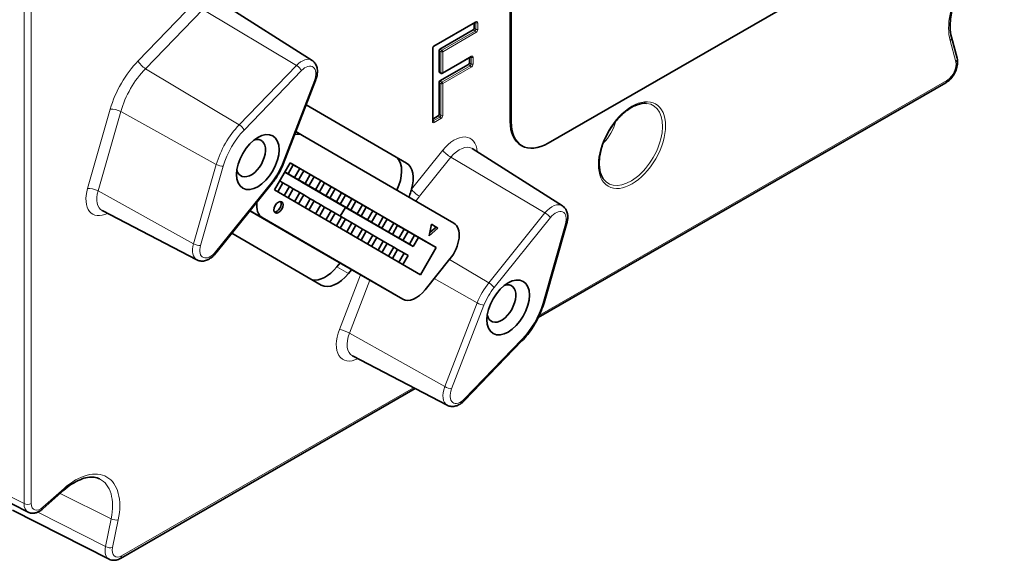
# Model space of a CAD drawing. Header units: millimetres. Extents: x 5 to 415, y 5 to 292.
# Tile 26 of 37: x 352 to 390, y 202 to 223. Entities that reach past the tile are written whole.
import ezdxf

# ---------------------------------------------------------------- set-up
doc = ezdxf.new("R2010")
doc.units = ezdxf.units.MM
doc.layers.add('Sichtbar (ISO)', color=7, linetype='Continuous', lineweight=35)
doc.layers.add('Sichtbar schmal (ISO)', color=7, linetype='Continuous', lineweight=18)

msp = doc.modelspace()

# ---------------------------------------------------------------- linework, layer by layer
at = {"layer": 'Sichtbar (ISO)'}
for p, q in [((387.53607877, 226.74385265), (372.68683637, 218.19274266)), ((371.23726747, 219.03380527), (371.23726747, 225.03134274)), ((371.27262281, 219.01344549), (371.27262281, 225.06794232)), ((363.63778435, 221.37025996), (360.17949349, 223.56388383)), ((368.31123849, 221.90974755), (369.9112112, 222.83111055)), ((369.85028312, 222.59853696), (369.85028312, 222.79602441)), ((368.54256542, 221.80459662), (369.81492913, 222.53730215)), ((388.15738076, 222.26368123), (388.37510371, 221.44959682)), ((368.26557701, 219.05164996), (368.26557701, 221.83060601)), ((368.50721143, 220.93750469), (368.50721143, 221.74336181)), ((368.63884748, 220.87488844), (369.73012288, 221.50331214)), ((369.66919481, 221.27073855), (369.66919481, 221.468226)), ((368.58960239, 220.87451605), (368.51783453, 220.91441145)), ((368.54256542, 220.58108004), (369.63384081, 221.20950374)), ((363.77494861, 220.60552771), (362.53089729, 217.39782224)), ((368.50721143, 219.30174677), (368.50721143, 220.51984523)), ((387.94031134, 220.51361853), (372.31191981, 211.5138264)), ((363.41024799, 219.66517087), (367.26196592, 217.42992448)), ((368.26557701, 219.12172296), (368.47185743, 219.24051196)), ((363.27160272, 218.49800776), (363.01491308, 218.6458255)), ((363.27257051, 218.4974483), (369.07257051, 215.13156602)), ((373.23778435, 215.79914446), (369.77949349, 217.99276833)), ((371.65341661, 218.11502983), (371.68877195, 218.09467004)), ((362.19757051, 216.40425952), (362.79757051, 217.44348828)), ((362.91901712, 217.37143199), (362.71901712, 217.0250224)), ((362.79688816, 217.44230642), (362.91901712, 217.37143199)), ((362.79757051, 217.44348828), (368.39757051, 214.19367091)), ((362.91853369, 217.37059467), (363.16901712, 217.22635085)), ((363.16901712, 217.22635085), (362.96901712, 216.87994127)), ((363.31901712, 217.13930217), (363.11901712, 216.79289259)), ((363.16901712, 217.22635085), (363.31901712, 217.13930217)), ((363.31853369, 217.13846485), (363.56901712, 216.99422104)), ((362.51901712, 216.67861281), (362.39688816, 216.74948724)), ((365.51901712, 215.40011371), (362.5912376, 217.0861098)), ((362.59152766, 217.08661219), (365.36901712, 215.48716239)), ((365.11901712, 215.63224352), (362.59201109, 217.08744951)), ((362.59230114, 217.08795191), (364.96901712, 215.7192922)), ((364.71901712, 215.86437334), (362.59278457, 217.08878923)), ((362.59307463, 217.08929162), (364.56901712, 215.95142202)), ((364.31901712, 216.09650315), (362.59355806, 217.09012894)), ((362.59384811, 217.09063133), (364.16901712, 216.18355183)), ((363.91901712, 216.32863296), (362.59433154, 217.09146865)), ((362.5946216, 217.09197104), (363.76901712, 216.41568164)), ((363.51901712, 216.56076277), (362.59510502, 217.09280836)), ((362.59539508, 217.09331075), (363.36901712, 216.64781145)), ((363.11901712, 216.79289259), (362.59587851, 217.09414807)), ((362.59616857, 217.09465047), (362.96901712, 216.87994127)), ((362.71901712, 217.0250224), (362.59665199, 217.09548779)), ((362.59688816, 217.09589683), (362.71901712, 217.0250224)), ((362.83995715, 216.94288174), (362.83947372, 216.94204442)), ((362.83947372, 216.94204442), (362.98947372, 216.85499574)), ((362.83947372, 216.94204442), (365.76901712, 215.25503258)), ((362.96901712, 216.87994127), (363.11901712, 216.79289259)), ((365.91901712, 215.1679839), (362.98947372, 216.85499574)), ((363.56901712, 216.99422104), (363.36901712, 216.64781145)), ((363.71901712, 216.90717236), (363.51901712, 216.56076277)), ((363.56901712, 216.99422104), (363.71901712, 216.90717236)), ((363.71853369, 216.90633504), (363.96901712, 216.76209123)), ((363.96901712, 216.76209123), (363.76901712, 216.41568164)), ((363.96901712, 216.76209123), (364.11901712, 216.67504255)), ((362.10822102, 216.66573307), (359.95346092, 213.98653425)), ((367.79757051, 213.15444215), (362.19757051, 216.40425952)), ((362.31969947, 216.33338509), (362.51901712, 216.67861281)), ((362.76901712, 216.53353168), (362.51853369, 216.67777549)), ((362.56969947, 216.18830396), (362.76901712, 216.53353168)), ((362.71969947, 216.10125528), (362.91901712, 216.446483)), ((362.91901712, 216.446483), (362.76901712, 216.53353168)), ((363.16901712, 216.30140187), (362.91853369, 216.44564568)), ((363.23995715, 216.71075193), (363.23947372, 216.70991461)), ((363.23947372, 216.70991461), (363.38947372, 216.62286593)), ((363.23947372, 216.70991461), (366.16901712, 215.02290277)), ((363.36901712, 216.64781145), (363.51901712, 216.56076277)), ((366.31901712, 214.93585409), (363.38947372, 216.62286593)), ((363.63995715, 216.47862212), (363.63947372, 216.4777848)), ((363.63947372, 216.4777848), (363.78947372, 216.39073612)), ((363.63947372, 216.4777848), (366.56901712, 214.79077296)), ((363.76901712, 216.41568164), (363.91901712, 216.32863296)), ((366.71901712, 214.70372428), (363.78947372, 216.39073612)), ((364.11901712, 216.67504255), (363.91901712, 216.32863296)), ((364.11853369, 216.67420523), (364.36901712, 216.52996142)), ((364.36901712, 216.52996142), (364.16901712, 216.18355183)), ((364.51901712, 216.44291274), (364.31901712, 216.09650315)), ((364.36901712, 216.52996142), (364.51901712, 216.44291274)), ((364.51853369, 216.44207542), (364.76901712, 216.2978316)), ((362.96969947, 215.95617414), (363.16901712, 216.30140187)), ((363.11969947, 215.86912546), (363.31901712, 216.21435319)), ((363.31901712, 216.21435319), (363.16901712, 216.30140187)), ((363.56901712, 216.06927205), (363.31853369, 216.21351587)), ((363.36969947, 215.72404433), (363.56901712, 216.06927205)), ((363.51969947, 215.63699565), (363.71901712, 215.98222338)), ((363.71901712, 215.98222338), (363.56901712, 216.06927205)), ((363.96901712, 215.83714224), (363.71853369, 215.98138606)), ((364.03995715, 216.24649231), (364.03947372, 216.24565499)), ((364.03947372, 216.24565499), (364.18947372, 216.15860631)), ((364.03947372, 216.24565499), (366.96901712, 214.55864314)), ((364.16901712, 216.18355183), (364.31901712, 216.09650315)), ((367.11901712, 214.47159446), (364.18947372, 216.15860631)), ((364.43995715, 216.01436249), (364.43947372, 216.01352517)), ((364.43947372, 216.01352517), (364.58947372, 215.92647649)), ((364.43947372, 216.01352517), (367.36901712, 214.32651333)), ((364.76901712, 216.2978316), (364.56901712, 215.95142202)), ((364.91901712, 216.21078292), (364.71901712, 215.86437334)), ((364.76901712, 216.2978316), (364.91901712, 216.21078292)), ((364.91853369, 216.2099456), (365.16901712, 216.06570179)), ((365.16901712, 216.06570179), (364.96901712, 215.7192922)), ((365.31901712, 215.97865311), (365.11901712, 215.63224352)), ((365.16901712, 216.06570179), (365.31901712, 215.97865311)), ((365.31853369, 215.97781579), (365.56901712, 215.83357198)), ((359.22483792, 213.72337503), (355.59172652, 215.61341813)), ((361.25617362, 215.60630916), (363.83851183, 214.10771495)), ((363.76969947, 215.49191452), (363.96901712, 215.83714224)), ((363.91969947, 215.40486584), (364.11901712, 215.75009356)), ((364.11901712, 215.75009356), (363.96901712, 215.83714224)), ((364.36901712, 215.60501243), (364.11853369, 215.74925624)), ((364.16969947, 215.25978471), (364.36901712, 215.60501243)), ((364.51901712, 215.51796375), (364.36901712, 215.60501243)), ((364.56901712, 215.95142202), (364.71901712, 215.86437334)), ((367.51901712, 214.23946465), (364.58947372, 215.92647649)), ((364.91510218, 215.73895954), (364.72003314, 215.40109061)), ((364.96901712, 215.7192922), (365.11901712, 215.63224352)), ((365.56901712, 215.83357198), (365.36901712, 215.48716239)), ((365.71901712, 215.7465233), (365.51901712, 215.40011371)), ((365.56901712, 215.83357198), (365.71901712, 215.7465233)), ((365.71853369, 215.74568598), (365.96901712, 215.60144217)), ((365.96901712, 215.60144217), (365.76901712, 215.25503258)), ((365.96901712, 215.60144217), (366.11901712, 215.51439349)), ((367.12160861, 212.21710525), (361.7235324, 215.3497413)), ((364.31969947, 215.17273603), (364.51901712, 215.51796375)), ((364.76901712, 215.37288262), (364.51853369, 215.51712643)), ((364.56969947, 215.0276549), (364.76901712, 215.37288262)), ((364.71969947, 214.94060622), (364.91901712, 215.28583394)), ((364.91901712, 215.28583394), (364.76901712, 215.37288262)), ((365.16901712, 215.14075281), (364.91853369, 215.28499662)), ((365.36901712, 215.48716239), (365.51901712, 215.40011371)), ((365.76901712, 215.25503258), (365.91901712, 215.1679839)), ((366.11901712, 215.51439349), (365.91901712, 215.1679839)), ((366.11853369, 215.51355617), (366.36901712, 215.36931235)), ((366.36901712, 215.36931235), (366.16901712, 215.02290277)), ((366.51901712, 215.28226367), (366.31901712, 214.93585409)), ((366.36901712, 215.36931235), (366.51901712, 215.28226367)), ((366.51853369, 215.28142635), (366.76901712, 215.13718254)), ((364.96969947, 214.79552508), (365.16901712, 215.14075281)), ((365.11969947, 214.7084764), (365.31901712, 215.05370413)), ((365.31901712, 215.05370413), (365.16901712, 215.14075281)), ((365.56901712, 214.90862299), (365.31853369, 215.05286681)), ((365.36969947, 214.56339527), (365.56901712, 214.90862299)), ((365.71901712, 214.82157431), (365.56901712, 214.90862299)), ((366.16901712, 215.02290277), (366.31901712, 214.93585409)), ((366.76901712, 215.13718254), (366.56901712, 214.79077296)), ((366.91901712, 215.05013386), (366.71901712, 214.70372428)), ((366.76901712, 215.13718254), (366.91901712, 215.05013386)), ((366.91853369, 215.04929654), (367.16901712, 214.90505273)), ((367.16901712, 214.90505273), (366.96901712, 214.55864314)), ((367.16901712, 214.90505273), (367.31901712, 214.81800405)), ((368.12257051, 214.64230671), (368.21407686, 215.08984666)), ((368.46407686, 214.94476552), (368.12257051, 214.64230671)), ((368.39336618, 214.98548509), (368.14837362, 214.76850477)), ((368.21401918, 215.08956456), (368.39336618, 214.98548509)), ((368.21407686, 215.08984666), (368.46407686, 214.94476552)), ((368.46407686, 214.94476552), (368.39336618, 214.98548509)), ((373.40633718, 215.12748876), (372.53307363, 212.08319556)), ((363.99056772, 212.76125931), (360.56625394, 214.74847259)), ((365.51969947, 214.47634659), (365.71901712, 214.82157431)), ((365.96901712, 214.67649318), (365.71853369, 214.82073699)), ((365.76969947, 214.33126546), (365.96901712, 214.67649318)), ((365.91969947, 214.24421678), (366.11901712, 214.5894445)), ((366.11901712, 214.5894445), (365.96901712, 214.67649318)), ((366.36901712, 214.44436337), (366.11853369, 214.58860718)), ((366.56901712, 214.79077296), (366.71901712, 214.70372428)), ((366.96901712, 214.55864314), (367.11901712, 214.47159446)), ((367.31901712, 214.81800405), (367.11901712, 214.47159446)), ((367.31853369, 214.81716673), (367.56901712, 214.67292292)), ((367.56901712, 214.67292292), (367.36901712, 214.32651333)), ((367.71901712, 214.58587424), (367.51901712, 214.23946465)), ((367.56901712, 214.67292292), (367.71901712, 214.58587424)), ((368.39757051, 214.19367091), (367.71838866, 214.58478572)), ((367.1225764, 212.21654578), (363.83947962, 214.10715548)), ((366.16969947, 214.09913565), (366.36901712, 214.44436337)), ((366.31969947, 214.01208697), (366.51901712, 214.35731469)), ((366.51901712, 214.35731469), (366.36901712, 214.44436337)), ((366.76901712, 214.21223356), (366.51853369, 214.35647737)), ((366.56969947, 213.86700583), (366.76901712, 214.21223356)), ((366.71969947, 213.77995715), (366.91901712, 214.12518488)), ((366.91901712, 214.12518488), (366.76901712, 214.21223356)), ((367.16901712, 213.98010374), (366.91853369, 214.12434756)), ((367.36901712, 214.32651333), (367.51901712, 214.23946465)), ((368.39757051, 214.19367091), (367.79757051, 213.15444215)), ((366.96969947, 213.63487602), (367.16901712, 213.98010374)), ((367.31901712, 213.89305506), (367.11969947, 213.54782734)), ((367.31901712, 213.89305506), (367.16901712, 213.98010374)), ((368.9261239, 213.76112333), (367.975162, 212.5787105)), ((364.70968408, 213.60604021), (364.5917217, 213.45936743)), ((365.1556166, 213.34924475), (365.04043839, 213.20603376)), ((371.68666147, 210.61719438), (369.48856043, 208.34173688)), ((368.82483792, 208.15225954), (365.19172652, 210.04230263)), ((367.59000191, 208.79465473), (356.2894714, 202.287112)), ((348.3193921, 206.30734644), (352.75189907, 204.055531)), ((354.12085242, 204.89911925), (353.3082993, 204.17947276)), ((355.85715185, 202.25346624), (352.1564095, 204.13558288))]:
    msp.add_line(p, q, dxfattribs=at)
msp.add_arc((368.61389587, 220.91821761), 0.05, 240.930530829, 299.935992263, dxfattribs=at)
for centre, major_axis, ratio, start_param, end_param in [((369.81492644, 222.57817951), (0.0249516, 0.04332918), 0.5781371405, 3.9250948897, 5.495815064), ((368.54256811, 221.76371925), (0.0249516, 0.04332918), 0.5781371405, 0.7835022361, 2.3542224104), ((369.63383812, 221.2503811), (0.0249516, 0.04332918), 0.5781371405, 3.9250948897, 5.495815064), ((368.54256811, 220.95786837), (-0.02495352, -0.04333247), 0.5780490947, 5.4958918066, 6.2919281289), ((368.54256811, 220.54020268), (0.0249516, 0.04332918), 0.5781371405, 0.7835022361, 2.3542224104), ((368.47185474, 219.28138932), (0.0249516, 0.04332918), 0.5781371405, 3.9250948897, 5.495815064), ((372.65148103, 219.8481967), (-0.99806442, -1.73316687), 0.5780931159, 5.4958534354, 6.2831853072), ((372.68683637, 219.82783691), (-0.99806442, -1.73316687), 0.5780931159, 5.4958534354, 7.0666497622), ((361.30052833, 217.6221303), (0.39099174, 0.67896812), 0.5780931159, 2.5432223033, 6.8815556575), ((362.77257051, 217.63142433), (0.49903221, 0.86658344), 0.5780931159, 6.2812515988, 6.7835990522), ((366.19229626, 216.62654184), (0.6222121, 1.08048877), 0.5780931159, 4.8332112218, 6.1255525), ((366.64696592, 216.364715), (0.61380962, 1.06589763), 0.5780931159, 5.0920388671, 6.2812515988), ((362.2235324, 216.21576526), (-0.49903221, -0.86658344), 0.5780931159, 5.3397929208, 6.2812515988), ((362.27685983, 215.7798373), (0.12475805, 0.21664586), 0.5780931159, 3.427780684, 5.9969972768), ((368.57257051, 214.26554205), (0.49903221, 0.86658344), 0.5780931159, 4.4486558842, 6.2812515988), ((364.15089806, 214.08829563), (-0.6222121, -1.08048877), 0.5780931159, 0.1709765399, 1.3070632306), ((364.60556772, 213.82646878), (-0.61380962, -1.06589763), 0.5780931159, 6.2812515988, 7.5902485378), ((367.62160861, 213.08312922), (-0.49903221, -0.86658344), 0.5780931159, 6.2812515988, 7.5902485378), ((370.90052833, 212.05101481), (0.39099174, 0.67896812), 0.5780931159, 2.5432223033, 6.8815556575)]:
    msp.add_ellipse(centre, major_axis=major_axis, ratio=ratio, start_param=start_param, end_param=end_param, dxfattribs=at)
for centre, major_axis in [((361.55823068, 217.47372939), (-0.57606437, -1.00035194)), ((362.34757051, 215.73911773), (-0.12475805, -0.21664586)), ((371.15823068, 211.9026139), (-0.57606437, -1.00035194))]:
    msp.add_ellipse(centre, major_axis=major_axis, ratio=0.5780931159, dxfattribs=at)
for points, knots in [([(390.09334352, 225.61749265), (390.02017996, 225.59802657), (389.94395301, 225.57069553), (389.78900599, 225.50071345), (389.71034782, 225.45829536), (389.55214931, 225.35884883), (389.47261385, 225.30184509), (389.31469187, 225.17425589), (389.23631172, 225.10362759), (389.08292142, 224.95032619), (389.00792779, 224.86760621), (388.86350737, 224.69214865), (388.79410117, 224.59938036), (388.66288626, 224.40625797), (388.60109414, 224.30589099), (388.4868754, 224.10030616), (388.43445468, 223.99508781), (388.3404117, 223.78273576), (388.29877977, 223.67560603), (388.22734999, 223.46246176), (388.19752436, 223.35644707), (388.15028683, 223.14853803), (388.1328308, 223.04663208), (388.11040615, 222.84976528), (388.10538789, 222.75478076), (388.10802802, 222.51690858), (388.12580732, 222.38173698), (388.15738076, 222.26368123)], [-1.0466043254, -1.0466043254, -1.0466043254, -1.0466043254, -0.891749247, -0.891749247, -0.7391177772, -0.7391177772, -0.5866837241, -0.5866837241, -0.4337176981, -0.4337176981, -0.2801054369, -0.2801054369, -0.1259734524, -0.1259734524, 0.0284688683, 0.0284688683, 0.1829890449, 0.1829890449, 0.3373507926, 0.3373507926, 0.4913249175, 0.4913249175, 0.6447187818, 0.6447187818, 0.7974638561, 0.7974638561, 1.0466043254, 1.0466043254, 1.0466043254, 1.0466043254]), ([(369.91815199, 222.83403294), (369.9181523, 222.83403299), (369.91806669, 222.83402341), (369.91751004, 222.83390893), (369.91670012, 222.83369901), (369.91440363, 222.83279126), (369.91292028, 222.83209475), (369.9112112, 222.83111055)], [0.40611270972, 0.40611270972, 0.40611270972, 0.40611270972, 0.47548654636, 0.47548654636, 0.63042331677, 0.63042331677, 0.78536008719, 0.78536008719, 0.78536008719, 0.78536008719]), ([(368.3112366, 221.90974646), (368.30896776, 221.90843992), (368.30630464, 221.9066255), (368.30041273, 221.90181132), (368.29715591, 221.89872646), (368.29050558, 221.89138021), (368.28711833, 221.88705339), (368.28075223, 221.87758226), (368.27779383, 221.87241408), (368.27276907, 221.86195903), (368.2707033, 221.85667264), (368.26767817, 221.84682624), (368.26668059, 221.84224661), (368.26574117, 221.83536212), (368.26557701, 221.8327829), (368.26557701, 221.83060601)], [-0.7853600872, -0.7853600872, -0.7853600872, -0.7853600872, -0.5796778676, -0.5796778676, -0.3564234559, -0.3564234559, -0.1175769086, -0.1175769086, 0.1302721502, 0.1302721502, 0.3779472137, 0.3779472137, 0.6157860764, 0.6157860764, 0.7853600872, 0.7853600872, 0.7853600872, 0.7853600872]), ([(363.63778435, 221.37025996), (363.68062344, 221.34308675), (363.71768348, 221.30755553), (363.77956145, 221.22318153), (363.80266758, 221.17357604), (363.83349515, 221.07011747), (363.8410526, 221.01601484), (363.84381716, 220.90647593), (363.83899505, 220.85095282), (363.81897045, 220.73986116), (363.80373848, 220.68428578), (363.78106282, 220.62156478), (363.77805394, 220.61353459), (363.77494861, 220.60552771)], [5.5205963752, 5.5205963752, 5.5205963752, 5.5205963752, 5.7456003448, 5.7456003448, 5.9971936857, 5.9971936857, 6.2544312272, 6.2544312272, 6.5116687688, 6.5116687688, 6.7689063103, 6.7689063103, 6.8067840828, 6.8067840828, 6.8067840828, 6.8067840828]), ([(369.73706367, 221.50623453), (369.73706399, 221.50623458), (369.73697837, 221.506225), (369.73642172, 221.50611053), (369.7356118, 221.5059006), (369.73331531, 221.50499285), (369.73183196, 221.50429634), (369.73012288, 221.50331214)], [0.40611270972, 0.40611270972, 0.40611270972, 0.40611270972, 0.47548654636, 0.47548654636, 0.63042331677, 0.63042331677, 0.78536008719, 0.78536008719, 0.78536008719, 0.78536008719]), ([(388.37510371, 221.44959682), (388.39109726, 221.38979561), (388.39608038, 221.32826912), (388.38982864, 221.19527209), (388.37587544, 221.12350615), (388.3311481, 220.98268145), (388.30029117, 220.91365624), (388.22511269, 220.78407373), (388.18091495, 220.72349118), (388.08143628, 220.61513017), (388.02614497, 220.56739403), (387.9575268, 220.52378988), (387.94896895, 220.51860412), (387.94031134, 220.51361853)], [-0.9158514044, -0.9158514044, -0.9158514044, -0.9158514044, -0.5982657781, -0.5982657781, -0.2319252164, -0.2319252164, 0.1344153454, 0.1344153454, 0.4979985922, 0.4979985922, 0.8643391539, 0.8643391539, 0.9158514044, 0.9158514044, 0.9158514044, 0.9158514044]), ([(374.80244815, 216.83410052), (374.73991646, 216.92247405), (374.69330706, 217.0371871), (374.64482519, 217.29974082), (374.64008561, 217.44425263), (374.67076468, 217.75328471), (374.70597121, 217.91762615), (374.81374547, 218.25017741), (374.88648409, 218.41835067), (375.06238761, 218.74061402), (375.16560466, 218.89461374), (375.39137858, 219.17191675), (375.51387609, 219.29521403), (375.76426855, 219.49842449), (375.89208984, 219.57848095), (376.13871033, 219.68904873), (376.25731419, 219.71952095), (376.39998091, 219.72792086), (376.4341002, 219.72742525), (376.46689923, 219.72446651)], [2.61507054, 2.61507054, 2.61507054, 2.61507054, 2.9509605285, 2.9509605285, 3.2627362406, 3.2627362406, 3.57328827, 3.57328827, 3.8855623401, 3.8855623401, 4.1986754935, 4.1986754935, 4.5112796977, 4.5112796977, 4.8222472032, 4.8222472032, 5.1328668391, 5.1328668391, 5.2350436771, 5.2350436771, 5.2350436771, 5.2350436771]), ([(368.26557701, 219.05164996), (368.26557701, 219.04965105), (368.26571566, 219.04799301), (368.26608196, 219.04550617), (368.26630915, 219.04468086), (368.26649652, 219.04411577), (368.26653358, 219.0440315), (368.26653348, 219.04403175)], [-0.78536008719, -0.78536008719, -0.78536008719, -0.78536008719, -0.62964995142, -0.62964995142, -0.47393981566, -0.47393981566, -0.40224588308, -0.40224588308, -0.40224588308, -0.40224588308]), ([(362.53089729, 217.39782224), (362.51067622, 217.34568354), (362.48866184, 217.29381974), (362.44127166, 217.19111502), (362.41589592, 217.14027433), (362.36203048, 217.04008804), (362.33354089, 216.99074264), (362.27371554, 216.89401126), (362.24237993, 216.84662544), (362.17714721, 216.75426373), (362.14325028, 216.70928797), (362.10822102, 216.66573307)], [0.5235987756, 0.5235987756, 0.5235987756, 0.5235987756, 0.62831853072, 0.62831853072, 0.73303828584, 0.73303828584, 0.83775804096, 0.83775804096, 0.94247779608, 0.94247779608, 1.0471975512, 1.0471975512, 1.0471975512, 1.0471975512]), ([(367.44675295, 216.43015906), (367.43835854, 216.40288601), (367.43049099, 216.37478151), (367.40297433, 216.27422926), (367.38401135, 216.19900542), (367.36262711, 216.12388811)], [0.455640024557, 0.455640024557, 0.455640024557, 0.455640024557, 0.464823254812, 0.464823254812, 0.487942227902, 0.487942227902, 0.487942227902, 0.487942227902]), ([(373.23778435, 215.79914446), (373.28062344, 215.77197126), (373.31768348, 215.73644004), (373.37651771, 215.65621634), (373.3982964, 215.61161807), (373.4285951, 215.51949316), (373.43724774, 215.47186029), (373.4443386, 215.37530695), (373.44276828, 215.32632316), (373.43104521, 215.22794723), (373.42087251, 215.17854364), (373.4067242, 215.12884056), (373.40653105, 215.12816462), (373.40633718, 215.12748876)], [5.5205963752, 5.5205963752, 5.5205963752, 5.5205963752, 5.7456003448, 5.7456003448, 5.9737501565, 5.9737501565, 6.2018999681, 6.2018999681, 6.4300497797, 6.4300497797, 6.6581995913, 6.6581995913, 6.6613454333, 6.6613454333, 6.6613454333, 6.6613454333]), ([(359.95346092, 213.98653425), (359.91703036, 213.94123699), (359.87748172, 213.8992455), (359.79313112, 213.82398099), (359.74834009, 213.79068425), (359.65387341, 213.73511901), (359.60415613, 213.71278615), (359.4997304, 213.6829398), (359.44478299, 213.675452), (359.33298017, 213.68206613), (359.27613513, 213.69668883), (359.22483792, 213.72337503)], [1.0471975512, 1.0471975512, 1.0471975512, 1.0471975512, 1.3036616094, 1.3036616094, 1.5601256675, 1.5601256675, 1.8165897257, 1.8165897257, 2.0730537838, 2.0730537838, 2.329517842, 2.329517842, 2.329517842, 2.329517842]), ([(372.53307363, 212.08319556), (372.5025814, 211.97689628), (372.4659566, 211.87030847), (372.3814228, 211.65896853), (372.33351388, 211.55421907), (372.22759404, 211.34899092), (372.1695841, 211.24851473), (372.04483091, 211.05420688), (371.97808934, 210.9603773), (371.83738728, 210.78160497), (371.76342906, 210.6966636), (371.68666147, 210.61719438)], [0.37816012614, 0.37816012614, 0.37816012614, 0.37816012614, 0.54105534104, 0.54105534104, 0.70395055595, 0.70395055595, 0.86684577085, 0.86684577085, 1.02974098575, 1.02974098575, 1.19263620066, 1.19263620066, 1.19263620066, 1.19263620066]), ([(369.48856043, 208.34173688), (369.45326743, 208.30520183), (369.4157659, 208.27173135), (369.33683448, 208.21241209), (369.29540472, 208.18654072), (369.20865961, 208.14428432), (369.16329499, 208.12786074), (369.06878082, 208.10771246), (369.01947583, 208.1040464), (368.92021227, 208.1143359), (368.87031709, 208.12860004), (368.82483792, 208.15225954)], [1.1926362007, 1.1926362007, 1.1926362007, 1.1926362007, 1.4200125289, 1.4200125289, 1.6473888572, 1.6473888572, 1.8747651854, 1.8747651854, 2.1021415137, 2.1021415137, 2.329517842, 2.329517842, 2.329517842, 2.329517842]), ([(355.49117031, 205.33173527), (355.42828863, 205.36276399), (355.35897952, 205.38349057), (355.20549164, 205.40258785), (355.1212689, 205.40078073), (354.94018275, 205.37123334), (354.84341793, 205.34343983), (354.6426473, 205.26081795), (354.53869158, 205.20601141), (354.32941239, 205.07087319), (354.22410253, 204.99056384), (354.12085242, 204.89911925)], [0.0389646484, 0.0389646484, 0.0389646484, 0.0389646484, 0.2404925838, 0.2404925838, 0.4420205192, 0.4420205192, 0.6435484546, 0.6435484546, 0.84507639, 0.84507639, 1.0466043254, 1.0466043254, 1.0466043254, 1.0466043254]), ([(353.3082993, 204.17947276), (353.27816119, 204.15278061), (353.24647509, 204.12848467), (353.18006872, 204.08571391), (353.14534198, 204.067221), (353.07265301, 204.03754957), (353.03464591, 204.02635208), (352.9555615, 204.01387857), (352.91438994, 204.0126618), (352.83166992, 204.02367262), (352.79018211, 204.03608234), (352.75189907, 204.055531)], [-0.9158514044, -0.9158514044, -0.9158514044, -0.9158514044, -0.7129723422, -0.7129723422, -0.51009328, -0.51009328, -0.3072142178, -0.3072142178, -0.1043351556, -0.1043351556, 0.0985439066, 0.0985439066, 0.0985439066, 0.0985439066]), ([(356.2894714, 202.287112), (356.26415721, 202.27253453), (356.23799086, 202.2596587), (356.18387075, 202.23798855), (356.15590664, 202.22918973), (356.09821869, 202.21669272), (356.06847409, 202.21300052), (356.00783401, 202.21211488), (355.97692383, 202.21495376), (355.91577383, 202.22838408), (355.88556691, 202.23901496), (355.85715185, 202.25346624)], [-0.91585140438, -0.91585140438, -0.91585140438, -0.91585140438, -0.7652334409, -0.7652334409, -0.61461547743, -0.61461547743, -0.46399751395, -0.46399751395, -0.31337955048, -0.31337955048, -0.162761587, -0.162761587, -0.162761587, -0.162761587])]:
    msp.add_open_spline(points, degree=3, knots=knots, dxfattribs=at)
at = {"layer": 'Sichtbar schmal (ISO)'}
for p, q in [((352.59311859, 237.91415661), (352.59311859, 204.3841559)), ((352.87221086, 204.38625982), (352.87221086, 236.82883399)), ((359.16503803, 223.62798489), (356.96693699, 221.35252751)), ((357.24993953, 221.05191069), (359.44804057, 223.32736806)), ((359.44804057, 223.32736806), (363.04165652, 221.17750165)), ((369.92161492, 222.85407994), (368.32164302, 221.9327174)), ((369.90035467, 222.8248587), (369.92192211, 222.81286946)), ((369.92192211, 222.81286946), (369.92192211, 222.55728005)), ((369.99232291, 222.55745694), (369.99232291, 222.81304325)), ((369.88656811, 222.49604524), (368.6142044, 221.7633397)), ((368.64925121, 221.70228179), (369.92161223, 222.43498577)), ((369.81492913, 222.53730215), (369.88656811, 222.49604524)), ((369.92192211, 222.55728005), (369.85028312, 222.59853696)), ((388.10559263, 222.13056914), (388.32331558, 221.31648473)), ((368.25093235, 221.81024623), (368.25093235, 219.03129017)), ((368.50721143, 221.74336181), (368.57885041, 221.70210489)), ((368.6142044, 221.7633397), (368.54256542, 221.80459662)), ((368.57885041, 221.70210489), (368.57885041, 220.89768093)), ((368.64925121, 220.89785783), (368.64925121, 221.70228179)), ((369.74052661, 221.52628153), (368.64925121, 220.89785783)), ((369.74083379, 221.22948164), (369.66919481, 221.27073855)), ((369.71926635, 221.49706029), (369.74083379, 221.48507106)), ((369.74083379, 221.48507106), (369.74083379, 221.22948164)), ((369.81123459, 221.22965854), (369.81123459, 221.48524484)), ((357.24993953, 221.05191069), (360.84355548, 218.90204427)), ((363.04165652, 221.17750165), (360.84355548, 218.90204427)), ((361.03222384, 218.70163306), (363.23032488, 220.97709043)), ((368.57885041, 220.89768093), (368.50721143, 220.93750469)), ((369.7054798, 221.16824683), (368.6142044, 220.53982313)), ((368.64925121, 220.47876521), (369.74052391, 221.10718736)), ((369.63384081, 221.20950374), (369.7054798, 221.16824683)), ((363.72990255, 220.59640663), (362.48585123, 217.38870116)), ((368.50721143, 220.51984523), (368.57885041, 220.47858831)), ((368.6142044, 220.53982313), (368.54256542, 220.58108004)), ((387.98192626, 220.60549608), (372.35627274, 211.60728066)), ((368.57885041, 220.47858831), (368.57885041, 219.26048986)), ((368.64925121, 219.26066675), (368.64925121, 220.47876521)), ((355.90161199, 219.50733355), (355.02834854, 216.46304041)), ((355.43010114, 216.36810438), (356.30336458, 219.41239751)), ((356.30336458, 219.41239751), (359.96637807, 217.38273095)), ((368.28659352, 219.05131451), (368.26557701, 219.06384413)), ((368.54349642, 219.19925505), (368.28659352, 219.05131451)), ((368.32164033, 218.9902566), (368.57854053, 219.13819558)), ((368.47185743, 219.24051196), (368.54349642, 219.19925505)), ((368.57885041, 219.26048986), (368.50721143, 219.30174677)), ((371.23726747, 219.03380527), (371.27262281, 219.01344549)), ((368.64972528, 217.92591817), (367.44675295, 216.43015906)), ((367.75748309, 216.16103019), (368.96045541, 217.6567893)), ((368.96045541, 217.6567893), (372.57027538, 215.52532445)), ((359.96637807, 217.38273095), (359.09311463, 214.33843782)), ((359.36094969, 214.27514712), (360.23421314, 217.31944026)), ((355.43010114, 216.36810438), (359.09311463, 214.33843782)), ((362.09379265, 216.70963691), (359.93903255, 214.03043809)), ((367.61146942, 215.97947882), (367.75748309, 216.16103019)), ((361.26308096, 215.61489764), (361.7235324, 215.3497413)), ((372.57027538, 215.52532445), (370.41551528, 212.84612562)), ((370.6226687, 212.66670637), (372.7774288, 215.3459052)), ((373.35551166, 215.10119614), (372.48224811, 212.05690295)), ((363.83851183, 214.10771495), (367.12160861, 212.21710525)), ((368.906729, 213.73700798), (370.41551528, 212.84612562)), ((365.04043839, 213.20603376), (364.5917217, 213.45936743)), ((365.49682392, 213.15275653), (364.68417607, 211.05739687)), ((368.31870888, 213.00587192), (369.97172443, 212.07745859)), ((365.07250463, 210.92267218), (365.85696906, 212.94536273)), ((369.97172443, 212.07745859), (368.72767311, 208.86975312)), ((368.98655881, 208.77993666), (370.23061013, 211.98764213)), ((365.07250463, 210.92267218), (368.72767311, 208.86975312)), ((371.68423753, 210.67471037), (369.48613649, 208.39925287)), ((367.52804242, 208.82688774), (356.33108631, 202.37898955)), ((348.02169354, 206.70654492), (352.59311859, 204.3841559)), ((354.12967121, 204.96740172), (353.31711809, 204.24775522)), ((353.97565521, 204.77052377), (355.93314483, 203.80460811)), ((355.71542188, 202.73976708), (353.12289521, 204.05826946)), ((355.93314483, 203.80460811), (355.71542188, 202.73976708)), ((355.98969699, 202.69679212), (356.20741994, 203.76163316))]:
    msp.add_line(p, q, dxfattribs=at)
for centre, major_axis, ratio, start_param, end_param in [((389.74590651, 223.58091924), (-1.19766772, -2.07980578), 0.5788853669, 3.663845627, 5.7570542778), ((369.88625959, 222.87443972), (0.02495161, -0.04332917), 0.5780931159, 0, 0.7873318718), ((369.8862542, 222.7926788), (0.0256115, 0.04296015), 0.5778925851, 5.5046278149, 6.1397648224), ((369.92160954, 222.77231901), (0.04990702, 0.08666494), 0.5780931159, 5.4958915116, 7.0665736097), ((369.95696757, 222.83340614), (0.05, -0.00000332), 0.5759053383, 3.9357557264, 5.4979015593), ((369.8862542, 222.53710183), (-0.02495029, -0.04332993), 0.5882948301, 0.7834841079, 2.3542042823), ((369.88625959, 222.45534711), (0.02494873, -0.04333083), 0.5780494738, 0.7872941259, 2.3494399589), ((369.92160954, 222.51674205), (0.04990702, 0.08666494), 0.5780931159, 3.9250951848, 5.4957772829), ((369.95696757, 222.57781673), (0.05, 0), 0.575861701, 3.9357174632, 5.4977871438), ((387.96417127, 222.21200829), (0.19320949, 0.05167295), 0.7058611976, 5.3285343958, 6.2831853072), ((368.32164572, 221.85096112), (-0.04990702, -0.08666494), 0.5780931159, 3.9250951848, 5.4957772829), ((368.21557701, 221.83060601), (0.05, 0), 0.575861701, 5.4977871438, 6.2831853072), ((368.28628499, 221.95307563), (0.02495444, -0.04332754), 0.5781375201, 6.2831473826, 7.0705555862), ((368.61389587, 221.72264158), (-0.02495287, -0.04332845), 0.5679794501, 3.9251118, 5.4958319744), ((368.61389587, 221.72264158), (-0.05, 0), 0.575861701, 0.7941248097, 2.3561944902), ((368.61389587, 221.72264158), (0.02495161, -0.04332917), 0.5780931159, 0.7873318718, 2.3494015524), ((357.66914335, 219.71330584), (-1.34225025, -2.33085522), 0.5780931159, 4.303217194, 5.1176933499), ((357.17906902, 221.2303688), (-0.21576794, 0.20843271), 0.3246336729, 0.6575702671, 2.1934600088), ((363.24316241, 220.70710885), (0.38517356, 0.66886469), 0.5780931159, 6.2584423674, 7.4448098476), ((369.70517127, 221.54664132), (0.02495161, -0.04332917), 0.5780931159, 0, 0.7873318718), ((369.70516588, 221.46488039), (0.0256115, 0.04296015), 0.5778925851, 5.5046278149, 6.1397648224), ((369.74052122, 221.4445206), (0.04990702, 0.08666494), 0.5780931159, 5.4958915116, 7.0665736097), ((369.77587925, 221.50560774), (0.05, -0.00000332), 0.5759053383, 3.9357557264, 5.4979015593), ((387.98161042, 221.01422788), (-0.24960878, -0.43324717), 0.5786099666, 0.784147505, 2.6158503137), ((388.18189422, 221.39792387), (0.19320949, 0.05167295), 0.7058611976, 5.3285343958, 6.2831853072), ((357.87387208, 219.5954104), (1.19263178, 2.07103855), 0.5780931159, 1.1616245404, 1.9761006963), ((363.08890353, 221.05852958), (-0.1438453, 0.13895514), 0.3246336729, 3.7991629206, 5.3350526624), ((363.37964823, 220.6285119), (0.28542792, 0.49565358), 0.5780931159, 4.9722546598, 7.4448098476), ((368.61389587, 220.91821761), (0.05, 0), 0.575861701, 3.9357174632, 5.4977871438), ((368.61389587, 220.91821761), (-0.02429349, -0.04370156), 0.5780296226, 5.4871489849, 6.2831853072), ((368.61389587, 220.91821761), (0.02495161, -0.04332917), 0.5780931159, 0, 0.7873318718), ((369.70516588, 221.20930343), (-0.02495029, -0.04332993), 0.5882948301, 0.7834841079, 2.3542042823), ((369.70517127, 221.1275487), (0.02494873, -0.04333083), 0.5780494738, 0.7872941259, 2.3494399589), ((369.74052122, 221.18894364), (0.04990702, 0.08666494), 0.5780931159, 3.9250951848, 5.4957772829), ((369.77587925, 221.25001832), (0.05, 0), 0.575861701, 3.9357174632, 5.4977871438), ((363.58848119, 220.67784577), (0.18646742, -0.07231806), 0.2096643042, 5.6505969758, 6.2831853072), ((368.61389587, 220.499125), (-0.02495287, -0.04332845), 0.5679794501, 3.9251118, 5.4958319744), ((368.61389587, 220.499125), (0.02495161, -0.04332917), 0.5780931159, 0.7873318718, 2.3494015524), ((387.8405049, 220.68693522), (0.09980644, -0.17331669), 0.5780931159, 0, 0.7873318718), ((368.61389587, 220.499125), (-0.05, 0), 0.575861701, 0.7941248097, 2.3561944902), ((356.11374402, 219.38517483), (-0.28837031, 0.08271978), 0.3217360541, 4.0905321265, 5.6264218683), ((375.85764602, 218.15088229), (0.86135529, 1.49576763), 0.5780931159, 2.8807828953, 6.5439950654), ((368.32164572, 219.07201752), (-0.04990702, -0.08666494), 0.5780931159, 5.4958915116, 7.0665736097), ((368.21557701, 219.05164996), (0.05, 0), 0.575861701, 5.4977871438, 6.2831853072), ((368.28629038, 219.09237731), (-0.02430133, -0.04371462), 0.577853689, 0.1434304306, 0.7746930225), ((368.28628499, 219.01061638), (0.02495161, -0.04332917), 0.5780931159, 0.7873318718, 2.3494015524), ((368.5431825, 219.24031164), (-0.02495029, -0.04332993), 0.5882948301, 0.7834841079, 2.3542042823), ((368.54318789, 219.15855692), (0.02494873, -0.04333083), 0.5780494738, 0.7872941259, 2.3494399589), ((368.57853784, 219.21995186), (0.04990702, 0.08666494), 0.5780931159, 3.9250951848, 5.4957772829), ((368.61389587, 219.28102654), (0.05, 0), 0.575861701, 3.9357174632, 5.4977871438), ((374.56739216, 218.89389008), (0.52993079, 0.92023968), 0.5780931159, 4.2428845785, 5.1818933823), ((361.42174482, 217.55232637), (-1.10519475, -1.91920169), 0.5780931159, 4.303217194, 5.1176933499), ((361.55823064, 217.47372941), (1.00544911, 1.74599059), 0.5780931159, 1.1616245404, 1.9761006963), ((360.89080249, 218.7830722), (-0.1438453, 0.13895514), 0.3246336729, 3.7991629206, 5.3350526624), ((369.09056093, 217.29697283), (0.62222906, 1.08051821), 0.5780931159, 5.5628171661, 7.5902485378), ((368.86185731, 217.80375946), (-0.23377459, 0.18801447), 0.2127124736, 0.6330825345, 2.1689722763), ((369.29528967, 217.17907739), (0.47261059, 0.82070155), 0.5780931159, 6.2584423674, 7.5902485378), ((360.09279178, 217.4008794), (-0.19224688, 0.05514652), 0.3217360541, 0.9489394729, 2.4848292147), ((361.55823068, 217.47372939), (-0.755933, -1.31269887), 0.5780931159, 1.3070632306, 1.8306620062), ((362.34442987, 217.4701403), (0.18646742, -0.07231806), 0.2096643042, 5.6505969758, 6.2831853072), ((355.84772583, 216.55852331), (-0.62222906, -1.08051821), 0.5780931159, 5.1176933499, 7.0035534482), ((355.24048057, 216.3408817), (-0.28837031, 0.08271978), 0.3217360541, 4.0905321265, 5.6264218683), ((356.05245456, 216.44062788), (-0.47261059, -0.82070155), 0.5780931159, 5.1176933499, 6.307928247), ((361.9523713, 216.79107606), (0.15584973, -0.12534298), 0.2127124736, 0, 0.6330825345), ((367.65888498, 216.30800035), (0.23377459, -0.18801447), 0.2127124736, 3.7746751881, 5.3105649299), ((372.84316241, 215.13599336), (0.38517356, 0.66886469), 0.5780931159, 6.2584423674, 7.5902485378), ((372.97964823, 215.0573964), (0.28542792, 0.49565358), 0.5780931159, 5.1176933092, 7.5902485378), ((372.63600745, 215.42734434), (-0.15584973, 0.12534298), 0.2127124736, 3.7746751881, 5.3105649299), ((373.2140903, 215.18263528), (0.19224687, -0.05514652), 0.3217360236, 5.6264218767, 6.2831853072), ((359.6003273, 214.39754384), (-0.38517356, -0.66886469), 0.5780931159, 5.1176933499, 6.307928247), ((359.21952833, 214.35658627), (-0.19224688, 0.05514652), 0.3217360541, 0.9489394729, 2.4848292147), ((359.73681313, 214.31894689), (-0.28542792, -0.49565358), 0.5780931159, 5.1176933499, 7.5902485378), ((359.7976112, 214.11187723), (0.15584973, -0.12534298), 0.2127124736, 0, 0.6330825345), ((371.02174486, 211.98121085), (-0.85567865, -1.48590997), 0.5780931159, 4.4486558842, 4.9722546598), ((371.15823068, 211.9026139), (0.755933, 1.31269887), 0.5780931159, 1.3070632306, 1.8306620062), ((370.48124735, 212.74814552), (0.15584973, -0.12534298), 0.2127124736, 0.6330825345, 2.1689722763), ((370.08918877, 212.06908127), (-0.18646742, 0.07231806), 0.2096643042, 0.9731145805, 2.5090043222), ((371.15823071, 211.90261388), (-1.00544904, -1.74599047), 0.5780931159, 1.1616245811, 1.9761006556), ((372.34082675, 212.13834209), (0.19224687, -0.05514652), 0.3217360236, 5.6264218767, 6.2831853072), ((365.44772583, 210.98740782), (-0.62222906, -1.08051821), 0.5780931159, 4.9722546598, 7.0035534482), ((364.89630811, 210.93523816), (-0.27970113, 0.10847709), 0.2096643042, 4.1147072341, 5.6505969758), ((365.65245456, 210.86951238), (-0.47261059, -0.82070155), 0.5780931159, 4.9722546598, 6.307928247), ((371.54281617, 210.75614951), (0.1438453, -0.13895514), 0.3246336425, 0, 0.6575702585), ((369.2003273, 208.82642835), (-0.38517356, -0.66886469), 0.5780931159, 4.9722546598, 6.307928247), ((368.84513745, 208.8613758), (-0.18646742, 0.07231806), 0.2096643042, 0.9731145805, 2.5090043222), ((369.33681313, 208.74783139), (-0.28542792, -0.49565358), 0.5780931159, 4.9722546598, 7.4448098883), ((369.34471513, 208.48069201), (0.1438453, -0.13895514), 0.3246336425, 0, 0.6575702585), ((354.56710605, 203.32279536), (1.19932823, 2.08264503), 0.5773019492, 5.2346525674, 7.3278612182), ((354.4256847, 203.40423451), (1.11074377, 1.90316758), 0.5771529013, 5.2380056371, 6.3235746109), ((353.98824985, 205.04884086), (0.13260257, -0.14972161), 0.4093510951, 0, 0.686213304), ((352.7307895, 204.46769896), (0.2, 0), 0.575861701, 3.9531707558, 5.4977871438), ((353.08446409, 204.67173178), (-0.34032396, -0.61207476), 0.5790721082, 5.4875450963, 6.3048525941), ((353.22588545, 204.59029264), (-0.2496544, -0.4337368), 0.5775766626, 5.496064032, 7.3277668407), ((353.17569673, 204.32919436), (0.13260257, -0.14972161), 0.4093510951, 0, 0.686213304), ((356.06599858, 203.8430723), (0.19594607, -0.04006416), 0.4066181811, 4.0534499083, 5.5980662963), ((356.18998079, 202.86952426), (-0.34047798, -0.61198704), 0.5764620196, 5.2260334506, 6.3046464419), ((355.84827563, 202.77823127), (0.19594607, -0.04006416), 0.4066181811, 4.0534499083, 5.5980662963), ((356.33140215, 202.78808511), (-0.24983401, -0.43363284), 0.5775777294, 5.2347432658, 7.0664460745), ((356.18966496, 202.46042869), (0.09980644, -0.17331669), 0.5780931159, 0, 0.7873318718)]:
    msp.add_ellipse(centre, major_axis=major_axis, ratio=ratio, start_param=start_param, end_param=end_param, dxfattribs=at)
msp.add_ellipse((375.90417222, 218.12408963), major_axis=(-0.90824898, -1.57719984), ratio=0.5780931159, dxfattribs=at)

doc.saveas('drawing.dxf')
